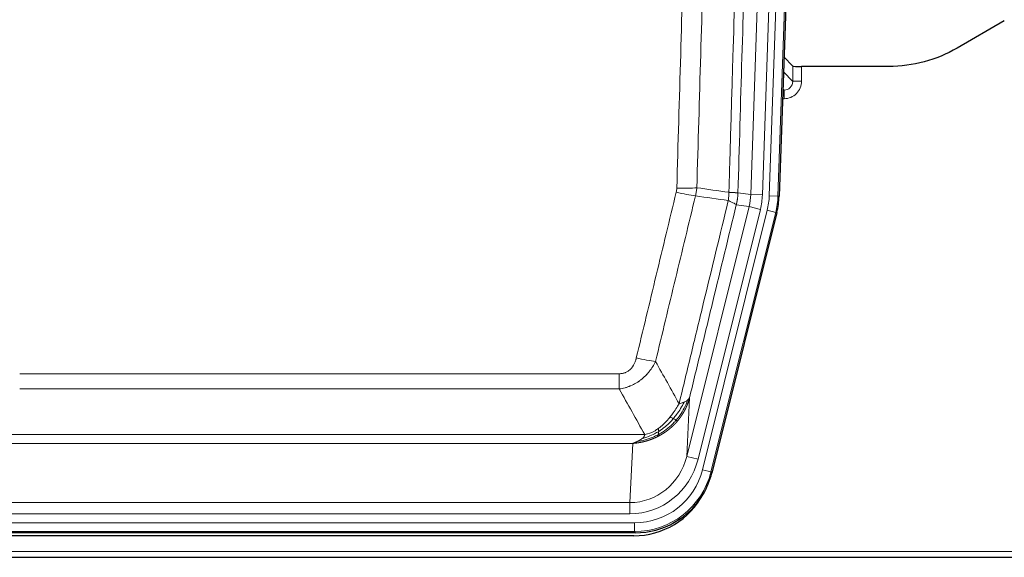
# Model space of a CAD drawing. Header units: inches. Extents: x 0 to 29700, y -16 to 21000.
# Tile 23 of 256: x 4970 to 5307, y 8985 to 9169. Entities that reach past the tile are written whole.
import ezdxf

# ---------------------------------------------------------------- set-up
doc = ezdxf.new("R2010")
doc.units = ezdxf.units.IN
doc.layers.add('1', color=7, linetype='Continuous', true_color=0xffffff)

msp = doc.modelspace()

# ---------------------------------------------------------------- linework, layer by layer
at = {"layer": '1', "color": 110, "linetype": 'Continuous', "lineweight": 13}
for p, q in [((5219.948, 9108.924), (5233.014, 9483.095)), ((5237.006, 9482.955), (5223.94, 9108.784)), ((5226.287, 9108.454), (5239.398, 9483.897)), ((5242.392, 9483.793), (5229.281, 9108.35)), ((5234.36, 9147.668), (5234.349, 9152.899)), ((5237.348, 9152.798), (5237.358, 9147.75)), ((5231.146, 9150.997), (5234.36, 9147.668)), ((5230.924, 9144.661), (5231.367, 9144.661)), ((5231.367, 9144.661), (5230.94, 9145.103)), ((5231.367, 9144.661), (5231.367, 9141.741)), ((5231.367, 9141.741), (5230.822, 9141.741)), ((5215.571, 9109.539), (5219.948, 9108.924)), ((5219.948, 9108.924), (5223.94, 9108.784)), ((5229.281, 9108.35), (5226.287, 9108.454)), ((5229.281, 9108.35), (5229.655, 9108.297)), ((5219.367, 9104.789), (5215.015, 9105.4)), ((5198.015, 9019.151), (5219.367, 9104.789)), ((5201.891, 9018.185), (5223.243, 9103.822)), ((5203.416, 9014.558), (5225.59, 9103.493)), ((5228.497, 9102.768), (5206.323, 9013.833)), ((5219.367, 9104.789), (5223.243, 9103.822)), ((5228.497, 9102.768), (5225.59, 9103.493)), ((5228.87, 9102.715), (5228.497, 9102.768)), ((4969.579, 9047.505), (5174.922, 9047.505)), ((5174.922, 9042.264), (5174.922, 9047.505)), ((5174.922, 9042.264), (4969.579, 9042.264)), ((5198.972, 9039.206), (5198.015, 9019.151)), ((4960.848, 9026.645), (5183.653, 9026.645)), ((5179.54, 9023.616), (4964.961, 9023.616)), ((5178.572, 9003.336), (5179.54, 9023.616)), ((5201.891, 9018.185), (5198.015, 9019.151)), ((5206.323, 9013.833), (5203.416, 9014.558)), ((5206.323, 9013.833), (5206.616, 9013.458)), ((4965.929, 9003.336), (5178.572, 9003.336)), ((5178.572, 8999.473), (5178.572, 9003.336)), ((5178.572, 8999.473), (4965.929, 8999.473)), ((4964.34, 8996.389), (5180.161, 8996.389)), ((5180.161, 8993.393), (5180.161, 8996.389)), ((5180.161, 8993.393), (4964.34, 8993.393)), ((5180.454, 8993.018), (5180.161, 8993.393)), ((4828.25, 8986.533), (5316.25, 8986.533))]:
    msp.add_line(p, q, dxfattribs=at)
at = {"layer": '1', "color": 2, "linetype": 'Continuous', "lineweight": 25}
for p, q in [((5242.772, 9483.943), (5229.655, 9108.297)), ((5306.794, 9168.411), (5290.63, 9159.068)), ((5234.349, 9152.899), (5231.322, 9156.034)), ((5267.25, 9152.798), (5237.348, 9152.798)), ((5228.87, 9102.715), (5206.616, 9013.458)), ((5180.454, 8993.018), (4964.047, 8993.018)), ((5179.862, 8991.975), (4964.639, 8991.975)), ((4828.25, 8984.585), (5316.25, 8984.585))]:
    msp.add_line(p, q, dxfattribs=at)
for centre, major_axis, ratio, start_param, end_param in [((5237.347, 9152.903), (3, 0), 0.0349646, 3.1753451, 4.712515), ((5202.634, 9109.249, 0), (-26.774, 3.763), 0.9986144, 3.0370169, 3.2461684), ((5180.396, 9020.055, 0), (-16.66, 21.323), 0.9977958, 3.5187977, 3.8037475), ((5179.836, 9018.992), (-16.639, 21.297), 0.9990195, 2.4788434, 3.5628372), ((5180.396, 9020.055, 0), (-16.66, 21.323), 0.9977958, 2.4794378, 3.5187977)]:
    msp.add_ellipse(centre, major_axis=major_axis, ratio=ratio, start_param=start_param, end_param=end_param, dxfattribs=at)
at = {"layer": '1', "color": 110, "linetype": 'Continuous', "lineweight": 13}
for centre, major_axis, ratio, start_param, end_param in [((5231.355, 9147.75), (3.237, -5.067), 0.9977321, 5.7157535, 7.2865499), ((5231.355, 9147.672), (1.726, -2.474), 0.9943829, 5.6754356, 7.2462319), ((5237.358, 9147.672), (-3, -0.006), 0.0261769, 4.7123351, 6.249505), ((5194.43, 9110.837), (-9.719, 2.353), 0.1107863, 1.5976112, 2.3432486), ((5194.617, 9112.243), (-9.996, 0.288), 0.1133347, 1.5740649, 2.3314742), ((5199.922, 9109.63), (19.844, -2.789), 0.9980617, 6.1786096, 6.387761), ((5199.922, 9109.63), (23.799, -3.345), 0.9986144, 6.1786096, 6.387761), ((5202.269, 9109.3, 0), (-23.799, 3.345), 0.9986144, 3.0370169, 3.2461684), ((5202.269, 9109.3), (26.766, -3.762), 0.9989218, 6.1786096, 6.387761), ((5180.769, 9054.263), (9.722, -2.342), 0.1329353, 4.744395, 5.4873531), ((5178.652, 9024.319), (-1.001, -20.961), 0.9530564, 0.0460885, 1.3674009), ((5178.652, 9024.319, 0), (-1.185, -24.82), 0.9658521, 0.0460885, 1.3674009), ((5180.109, 9020.422, 0), (-14.809, 18.954), 0.9977958, 2.4794378, 3.8037475), ((5180.109, 9020.422), (16.651, -21.313), 0.9982842, 5.6210305, 6.9453401)]:
    msp.add_ellipse(centre, major_axis=major_axis, ratio=ratio, start_param=start_param, end_param=end_param, dxfattribs=at)
for points, knots in [([(5212.482, 9109.669), (5212.538, 9111.602), (5212.593, 9113.536), (5212.706, 9117.403), (5212.874, 9123.205), (5213.27, 9136.746), (5213.613, 9148.358), (5214.306, 9171.592), (5215.247, 9202.591), (5216.705, 9249.155), (5217.709, 9280.241), (5218.283, 9297.74), (5218.347, 9299.684), (5218.475, 9303.573), (5218.668, 9309.406), (5219.119, 9323.02), (5219.511, 9334.69), (5219.839, 9344.417), (5219.905, 9346.362), (5220.037, 9350.253), (5220.235, 9356.089), (5220.7, 9369.706), (5221.103, 9381.377), (5221.915, 9404.718), (5223.012, 9435.836), (5224.14, 9466.948), (5224.711, 9482.503)], [0, 0, 0, 0, 0.015625, 0.015625, 0.03125, 0.0625, 0.125, 0.125, 0.25, 0.375, 0.5, 0.5, 0.515625, 0.515625, 0.53125, 0.5625, 0.625, 0.625, 0.640625, 0.640625, 0.65625, 0.6875, 0.75, 0.75, 0.875, 1, 1, 1, 1]), ([(5227.766, 9481.027), (5227.197, 9465.528), (5226.072, 9434.527), (5224.978, 9403.52), (5224.169, 9380.263), (5223.767, 9368.634), (5223.303, 9355.066), (5223.105, 9349.25), (5222.974, 9345.374), (5222.908, 9343.435), (5222.58, 9333.743), (5222.19, 9322.115), (5221.74, 9308.551), (5221.548, 9302.738), (5221.42, 9298.863), (5221.357, 9296.926), (5220.784, 9279.491), (5219.783, 9248.517), (5218.328, 9202.122), (5216.922, 9155.792), (5216.016, 9124.949), (5215.571, 9109.539)], [0, 0, 0, 0, 0.125, 0.25, 0.25, 0.3125, 0.34375, 0.359375, 0.359375, 0.375, 0.375, 0.4375, 0.46875, 0.484375, 0.484375, 0.5, 0.5, 0.625, 0.75, 0.875, 1, 1, 1, 1]), ([(5194.617, 9111.109), (5195.055, 9126.347), (5195.945, 9156.848), (5196.866, 9187.395), (5197.568, 9210.324), (5197.804, 9217.97), (5198.28, 9233.267), (5198.52, 9240.919), (5199.245, 9263.883), (5199.736, 9279.2), (5200.36, 9298.353), (5200.485, 9302.184), (5200.736, 9309.846), (5201.115, 9321.338), (5201.497, 9332.83), (5202.268, 9355.815), (5203.31, 9386.462), (5204.918, 9432.434), (5206.018, 9463.083), (5206.576, 9478.407)], [0, 0, 0, 0, 0.125, 0.25, 0.25, 0.3125, 0.3125, 0.375, 0.375, 0.5, 0.5, 0.53125, 0.53125, 0.5625, 0.625, 0.625, 0.75, 0.875, 1, 1, 1, 1]), ([(5213.459, 9478.064), (5212.901, 9462.759), (5211.799, 9432.148), (5210.189, 9386.234), (5209.146, 9355.625), (5208.374, 9332.668), (5207.991, 9321.19), (5207.612, 9309.712), (5207.36, 9302.06), (5207.235, 9298.234), (5206.611, 9279.104), (5206.119, 9263.807), (5205.392, 9240.872), (5205.152, 9233.229), (5204.676, 9217.951), (5204.44, 9210.315), (5203.737, 9187.415), (5202.815, 9156.905), (5201.923, 9126.443), (5201.485, 9111.224)], [0, 0, 0, 0, 0.125, 0.25, 0.375, 0.375, 0.4375, 0.46875, 0.46875, 0.5, 0.5, 0.625, 0.625, 0.6875, 0.6875, 0.75, 0.75, 0.875, 1, 1, 1, 1]), ([(5180.769, 9052.896), (5181.903, 9057.624), (5183.038, 9062.353), (5185.31, 9071.814), (5186.448, 9076.546), (5189.863, 9090.747), (5192.145, 9100.22), (5194.43, 9109.698)], [0, 0, 0, 0, 0.25, 0.25, 0.5, 0.5, 1, 1, 1, 1]), ([(5201.026, 9108.424), (5198.738, 9098.959), (5196.454, 9089.499), (5193.035, 9075.318), (5191.896, 9070.593), (5189.621, 9061.145), (5188.484, 9056.422), (5187.349, 9051.701)], [0, 0, 0, 0, 0.5, 0.5, 0.75, 0.75, 1, 1, 1, 1]), ([(5194.617, 9111.109), (5194.611, 9110.871), (5194.592, 9110.634), (5194.529, 9110.164), (5194.486, 9109.93), (5194.43, 9109.698)], [0, 0, 0, 0, 0.5, 0.5, 1, 1, 1, 1]), ([(5212.482, 9109.669), (5212.461, 9109.191), (5212.445, 9108.716), (5212.387, 9107.771), (5212.345, 9107.301), (5212.27, 9106.835)], [0, 0, 0, 0, 0.5, 0.5, 1, 1, 1, 1]), ([(5212.482, 9109.669), (5212.494, 9109.668), (5212.52, 9109.666), (5212.558, 9109.663), (5212.596, 9109.66), (5212.634, 9109.657), (5212.672, 9109.653), (5212.711, 9109.65), (5212.749, 9109.647), (5212.788, 9109.644), (5212.827, 9109.641), (5212.866, 9109.638), (5212.904, 9109.635), (5212.943, 9109.632), (5212.982, 9109.63), (5213.021, 9109.627), (5213.061, 9109.624), (5213.1, 9109.621), (5213.139, 9109.618), (5213.178, 9109.616), (5213.217, 9109.613), (5213.256, 9109.61), (5213.296, 9109.608), (5213.335, 9109.605), (5213.374, 9109.602), (5213.413, 9109.6), (5213.452, 9109.597), (5213.492, 9109.595), (5213.531, 9109.593), (5213.57, 9109.59), (5213.609, 9109.588), (5213.647, 9109.586), (5213.686, 9109.583), (5213.725, 9109.581), (5213.764, 9109.579), (5213.802, 9109.577), (5213.84, 9109.575), (5213.879, 9109.573), (5213.917, 9109.571), (5213.955, 9109.569), (5213.993, 9109.567), (5214.03, 9109.565), (5214.068, 9109.563), (5214.105, 9109.561), (5214.142, 9109.559), (5214.179, 9109.558), (5214.216, 9109.556), (5214.252, 9109.555), (5214.288, 9109.553), (5214.324, 9109.552), (5214.36, 9109.55), (5214.395, 9109.549), (5214.431, 9109.547), (5214.466, 9109.546), (5214.5, 9109.545), (5214.534, 9109.544), (5214.568, 9109.543), (5214.602, 9109.541), (5214.635, 9109.54), (5214.67, 9109.539), (5214.707, 9109.538), (5214.746, 9109.537), (5214.783, 9109.536), (5214.82, 9109.535), (5214.856, 9109.535), (5214.891, 9109.534), (5214.925, 9109.533), (5214.959, 9109.532), (5214.991, 9109.532), (5215.023, 9109.531), (5215.054, 9109.531), (5215.084, 9109.53), (5215.113, 9109.53), (5215.141, 9109.53), (5215.169, 9109.529), (5215.195, 9109.529), (5215.221, 9109.529), (5215.246, 9109.529), (5215.27, 9109.529), (5215.293, 9109.529), (5215.315, 9109.529), (5215.337, 9109.529), (5215.357, 9109.529), (5215.377, 9109.529), (5215.396, 9109.53), (5215.414, 9109.53), (5215.431, 9109.53), (5215.447, 9109.531), (5215.462, 9109.531), (5215.477, 9109.532), (5215.49, 9109.532), (5215.503, 9109.533), (5215.514, 9109.533), (5215.525, 9109.534), (5215.535, 9109.535), (5215.544, 9109.535), (5215.552, 9109.536), (5215.56, 9109.537), (5215.566, 9109.538), (5215.569, 9109.538), (5215.571, 9109.539)], [0, 0, 0, 0, 0.0069372, 0.0139334, 0.0209887, 0.028103, 0.0352764, 0.0425088, 0.0498003, 0.0571509, 0.0645605, 0.0720292, 0.0795569, 0.0871437, 0.0947896, 0.1024945, 0.1102584, 0.1180815, 0.1259636, 0.1339048, 0.141905, 0.1499643, 0.1580827, 0.1662601, 0.1744966, 0.1827922, 0.1911468, 0.1995605, 0.2080333, 0.2165651, 0.225156, 0.233806, 0.2425151, 0.2512832, 0.2601104, 0.2689967, 0.277942, 0.2869465, 0.29601, 0.3051325, 0.3143142, 0.3235549, 0.3328547, 0.3422136, 0.3516315, 0.3611085, 0.3706446, 0.3802398, 0.3898941, 0.3996074, 0.4093798, 0.4192113, 0.4291019, 0.4390515, 0.4490602, 0.459128, 0.4692549, 0.4794409, 0.4896859, 0.4999901, 0.5124905, 0.524991, 0.5374914, 0.5499918, 0.5624922, 0.5749926, 0.587493, 0.5999934, 0.6124937, 0.6249941, 0.6374944, 0.6499948, 0.6624951, 0.6749954, 0.6874957, 0.699996, 0.7124963, 0.7249966, 0.7374968, 0.7499971, 0.7624973, 0.7749976, 0.7874978, 0.799998, 0.8124982, 0.8249984, 0.8374986, 0.8499988, 0.8624989, 0.8749991, 0.8874992, 0.8999993, 0.9124995, 0.9249996, 0.9374997, 0.9499998, 0.9624998, 0.9749999, 0.9875, 1, 1, 1, 1]), ([(5215.571, 9109.539), (5215.571, 9109.526), (5215.569, 9109.479), (5215.566, 9109.376), (5215.559, 9109.21), (5215.547, 9108.98), (5215.529, 9108.687), (5215.5, 9108.331), (5215.458, 9107.912), (5215.414, 9107.554), (5215.376, 9107.278), (5215.351, 9107.107), (5215.324, 9106.94), (5215.298, 9106.778), (5215.27, 9106.62), (5215.242, 9106.467), (5215.214, 9106.318), (5215.186, 9106.174), (5215.157, 9106.034), (5215.129, 9105.899), (5215.1, 9105.768), (5215.072, 9105.641), (5215.043, 9105.519), (5215.024, 9105.44), (5215.015, 9105.4)], [0, 0, 0, 0, 0.0092499, 0.0337179, 0.073404, 0.128308, 0.1984299, 0.2837694, 0.3843264, 0.5001005, 0.5424888, 0.5838484, 0.6241794, 0.6634821, 0.7017567, 0.7390032, 0.7752221, 0.8104134, 0.8445775, 0.8777146, 0.909825, 0.9409091, 0.9709673, 1, 1, 1, 1]), ([(5195.416, 9037.192), (5196.814, 9042.986), (5198.213, 9048.783), (5201.016, 9060.381), (5202.418, 9066.183), (5206.632, 9083.594), (5209.448, 9095.21), (5212.27, 9106.835)], [0, 0, 0, 0, 0.25, 0.25, 0.5, 0.5, 1, 1, 1, 1]), ([(5215.015, 9105.4), (5212.329, 9094.352), (5209.649, 9083.312), (5205.639, 9066.763), (5204.303, 9061.248), (5201.636, 9050.224), (5200.303, 9044.714), (5198.972, 9039.206)], [0, 0, 0, 0, 0.5, 0.5, 0.75, 0.75, 1, 1, 1, 1]), ([(5212.27, 9106.835), (5212.678, 9106.642), (5213.051, 9106.469), (5213.71, 9106.158), (5213.995, 9106.022), (5214.467, 9105.785), (5214.652, 9105.684), (5214.916, 9105.518), (5214.994, 9105.451), (5215.015, 9105.4)], [0, 0, 0, 0, 0.25, 0.25, 0.5, 0.5, 0.75, 0.75, 1, 1, 1, 1]), ([(5180.769, 9052.896), (5180.748, 9052.808), (5180.726, 9052.721), (5180.68, 9052.547), (5180.655, 9052.46), (5180.58, 9052.201), (5180.526, 9052.03), (5180.408, 9051.692), (5180.344, 9051.525), (5180.208, 9051.195), (5180.134, 9051.032), (5179.977, 9050.711), (5179.893, 9050.553), (5179.758, 9050.319), (5179.711, 9050.242), (5179.615, 9050.089), (5179.565, 9050.013), (5179.411, 9049.789), (5179.303, 9049.645), (5179.075, 9049.366), (5178.955, 9049.232), (5178.766, 9049.039), (5178.669, 9048.945), (5178.568, 9048.853), (5178.5, 9048.793), (5178.465, 9048.764), (5178.29, 9048.618), (5178.146, 9048.509), (5177.699, 9048.207), (5177.382, 9048.037), (5176.962, 9047.868), (5176.877, 9047.836), (5176.704, 9047.776), (5176.617, 9047.749), (5176.356, 9047.674), (5176.18, 9047.633), (5175.825, 9047.568), (5175.646, 9047.544), (5175.286, 9047.513), (5175.104, 9047.505), (5174.922, 9047.505)], [0, 0, 0, 0, 0.03125, 0.03125, 0.0625, 0.0625, 0.125, 0.125, 0.1875, 0.1875, 0.25, 0.25, 0.3125, 0.3125, 0.34375, 0.34375, 0.375, 0.375, 0.4375, 0.4375, 0.5, 0.5, 0.53125, 0.546875, 0.546875, 0.5625, 0.5625, 0.625, 0.625, 0.75, 0.75, 0.78125, 0.78125, 0.8125, 0.8125, 0.875, 0.875, 0.9375, 0.9375, 1, 1, 1, 1]), ([(5187.349, 9051.701), (5187.051, 9051.09), (5186.725, 9050.498), (5186.012, 9049.354), (5185.625, 9048.802), (5184.997, 9048.006), (5184.725, 9047.681), (5184.44, 9047.365), (5184.325, 9047.239), (5184.267, 9047.177), (5184.091, 9046.991), (5183.972, 9046.869), (5183.37, 9046.268), (5182.861, 9045.819), (5182.189, 9045.298), (5182.052, 9045.195), (5181.845, 9045.045), (5181.776, 9044.996), (5181.636, 9044.898), (5181.566, 9044.85), (5181.214, 9044.611), (5180.927, 9044.43), (5180.051, 9043.916), (5179.446, 9043.612), (5178.743, 9043.314), (5178.664, 9043.282), (5178.506, 9043.218), (5178.427, 9043.187), (5178.189, 9043.096), (5178.03, 9043.037), (5177.55, 9042.87), (5177.228, 9042.77), (5176.252, 9042.5), (5175.592, 9042.361), (5174.922, 9042.264)], [0, 0, 0, 0, 0.125, 0.125, 0.25, 0.25, 0.3125, 0.328125, 0.328125, 0.34375, 0.34375, 0.375, 0.375, 0.5, 0.5, 0.53125, 0.53125, 0.546875, 0.546875, 0.5625, 0.5625, 0.625, 0.625, 0.75, 0.75, 0.765625, 0.765625, 0.78125, 0.78125, 0.8125, 0.8125, 0.875, 0.875, 1, 1, 1, 1]), ([(5197.123, 9037.751), (5196.424, 9036.286), (5195.554, 9034.831), (5194.193, 9033.013), (5193.836, 9032.568), (5193.465, 9032.137)], [0, 0, 0, 0, 0.75, 0.75, 1, 1, 1, 1]), ([(5198.333, 9038.423), (5197.721, 9036.61), (5196.825, 9034.832), (5195.295, 9032.649), (5194.885, 9032.12), (5194.451, 9031.609)], [0, 0, 0, 0, 0.75, 0.75, 1, 1, 1, 1]), ([(5198.972, 9039.206), (5198.966, 9039.183), (5198.955, 9039.137), (5198.937, 9039.069), (5198.918, 9039.001), (5198.9, 9038.933), (5198.881, 9038.866), (5198.863, 9038.799), (5198.844, 9038.732), (5198.824, 9038.665), (5198.805, 9038.599), (5198.786, 9038.533), (5198.766, 9038.467), (5198.746, 9038.402), (5198.726, 9038.336), (5198.706, 9038.272), (5198.686, 9038.207), (5198.666, 9038.143), (5198.645, 9038.079), (5198.625, 9038.015), (5198.604, 9037.952), (5198.583, 9037.889), (5198.562, 9037.826), (5198.54, 9037.763), (5198.519, 9037.701), (5198.498, 9037.639), (5198.476, 9037.578), (5198.454, 9037.516), (5198.432, 9037.455), (5198.41, 9037.395), (5198.388, 9037.334), (5198.366, 9037.274), (5198.344, 9037.214), (5198.321, 9037.155), (5198.299, 9037.095), (5198.276, 9037.036), (5198.254, 9036.978), (5198.231, 9036.919), (5198.208, 9036.861), (5198.185, 9036.803), (5198.162, 9036.746), (5198.138, 9036.689), (5198.115, 9036.632), (5198.092, 9036.575), (5198.068, 9036.519), (5198.045, 9036.463), (5198.021, 9036.407), (5197.997, 9036.351), (5197.974, 9036.296), (5197.95, 9036.241), (5197.926, 9036.187), (5197.902, 9036.132), (5197.878, 9036.078), (5197.854, 9036.024), (5197.829, 9035.971), (5197.805, 9035.918), (5197.781, 9035.865), (5197.756, 9035.812), (5197.732, 9035.76), (5197.708, 9035.708), (5197.683, 9035.656), (5197.659, 9035.605), (5197.634, 9035.553), (5197.609, 9035.503), (5197.585, 9035.452), (5197.56, 9035.402), (5197.535, 9035.352), (5197.51, 9035.302), (5197.486, 9035.252), (5197.461, 9035.203), (5197.436, 9035.154), (5197.411, 9035.105), (5197.386, 9035.057), (5197.361, 9035.009), (5197.336, 9034.961), (5197.311, 9034.913), (5197.286, 9034.866), (5197.261, 9034.819), (5197.236, 9034.772), (5197.211, 9034.726), (5197.186, 9034.68), (5197.161, 9034.634), (5197.136, 9034.588), (5197.111, 9034.543), (5197.086, 9034.498), (5197.06, 9034.453), (5197.035, 9034.408), (5197.01, 9034.364), (5196.985, 9034.32), (5196.96, 9034.276), (5196.935, 9034.233), (5196.91, 9034.19), (5196.885, 9034.147), (5196.86, 9034.104), (5196.835, 9034.062), (5196.81, 9034.019), (5196.785, 9033.978), (5196.76, 9033.936), (5196.735, 9033.895), (5196.71, 9033.854), (5196.685, 9033.813), (5196.661, 9033.772), (5196.636, 9033.732), (5196.611, 9033.692), (5196.586, 9033.652), (5196.562, 9033.612), (5196.537, 9033.573), (5196.512, 9033.534), (5196.488, 9033.495), (5196.463, 9033.457), (5196.438, 9033.419), (5196.414, 9033.381), (5196.39, 9033.343), (5196.365, 9033.305), (5196.341, 9033.268), (5196.317, 9033.231), (5196.292, 9033.194), (5196.268, 9033.158), (5196.244, 9033.122), (5196.22, 9033.086), (5196.196, 9033.05), (5196.172, 9033.015), (5196.148, 9032.979), (5196.124, 9032.944), (5196.1, 9032.91), (5196.077, 9032.875), (5196.053, 9032.841), (5196.029, 9032.807), (5196.006, 9032.773), (5195.982, 9032.74), (5195.959, 9032.706), (5195.936, 9032.673), (5195.912, 9032.64), (5195.889, 9032.608), (5195.866, 9032.576), (5195.843, 9032.543), (5195.82, 9032.512), (5195.797, 9032.48), (5195.774, 9032.449), (5195.752, 9032.417), (5195.729, 9032.387), (5195.706, 9032.356), (5195.684, 9032.325), (5195.662, 9032.295), (5195.639, 9032.265), (5195.617, 9032.236), (5195.595, 9032.206), (5195.573, 9032.177), (5195.551, 9032.148), (5195.529, 9032.119), (5195.507, 9032.09), (5195.486, 9032.062), (5195.464, 9032.034), (5195.443, 9032.006), (5195.421, 9031.978), (5195.4, 9031.951), (5195.379, 9031.923), (5195.358, 9031.896), (5195.337, 9031.87), (5195.316, 9031.843), (5195.295, 9031.817), (5195.275, 9031.791), (5195.254, 9031.765), (5195.234, 9031.739), (5195.213, 9031.714), (5195.193, 9031.688), (5195.173, 9031.663), (5195.153, 9031.638), (5195.133, 9031.614), (5195.113, 9031.589), (5195.094, 9031.565), (5195.074, 9031.541), (5195.055, 9031.518), (5195.036, 9031.494), (5195.016, 9031.471), (5194.997, 9031.448), (5194.978, 9031.425), (5194.96, 9031.402), (5194.947, 9031.387), (5194.941, 9031.38)], [0, 0, 0, 0, 0.0080212, 0.0160154, 0.0239827, 0.0319231, 0.0398365, 0.0477229, 0.0555824, 0.0634149, 0.0712205, 0.0789992, 0.0867509, 0.0944756, 0.1021734, 0.1098443, 0.1174881, 0.1251051, 0.1326951, 0.1402581, 0.1477942, 0.1553034, 0.1627856, 0.1702408, 0.1776691, 0.1850704, 0.1924448, 0.1997923, 0.2071128, 0.2144063, 0.2216729, 0.2289126, 0.2361253, 0.243311, 0.2504698, 0.2576016, 0.2647065, 0.2717845, 0.2788355, 0.2858595, 0.2928566, 0.2998268, 0.30677, 0.3136862, 0.3205755, 0.3274379, 0.3342733, 0.3410817, 0.3478632, 0.3546178, 0.3613454, 0.3680461, 0.3747198, 0.3813665, 0.3879863, 0.3945792, 0.4011451, 0.4076841, 0.4141961, 0.4206811, 0.4271393, 0.4335704, 0.4399746, 0.4463519, 0.4527022, 0.4590256, 0.465322, 0.4715915, 0.477834, 0.4840496, 0.4902382, 0.4963999, 0.5025346, 0.5086424, 0.5147232, 0.5207771, 0.526804, 0.532804, 0.5387771, 0.5447232, 0.5506423, 0.5565345, 0.5623997, 0.568238, 0.5740494, 0.5798338, 0.5855912, 0.5913217, 0.5970253, 0.6027019, 0.6083515, 0.6139742, 0.61957, 0.6251388, 0.6306807, 0.6361956, 0.6416836, 0.6471446, 0.6525787, 0.6579858, 0.663366, 0.6687192, 0.6740455, 0.6793448, 0.6846172, 0.6898627, 0.6950812, 0.7002727, 0.7054373, 0.710575, 0.7156857, 0.7207694, 0.7258262, 0.7308561, 0.735859, 0.740835, 0.745784, 0.7507061, 0.7556012, 0.7604694, 0.7653107, 0.7701249, 0.7749123, 0.7796727, 0.7844061, 0.7891127, 0.7937922, 0.7984448, 0.8030705, 0.8076692, 0.812241, 0.8167858, 0.8213037, 0.8257947, 0.8302587, 0.8346957, 0.8391058, 0.843489, 0.8478452, 0.8521745, 0.8564768, 0.8607522, 0.8650006, 0.8692221, 0.8734166, 0.8775842, 0.8817249, 0.8858386, 0.8899254, 0.8939852, 0.8980181, 0.902024, 0.906003, 0.909955, 0.9138802, 0.9177783, 0.9216495, 0.9254938, 0.9293111, 0.9331015, 0.936865, 0.9406015, 0.944311, 0.9479937, 0.9516493, 0.9552781, 0.9588799, 0.9624547, 0.9660026, 0.9695236, 0.9730176, 0.9764847, 0.9799249, 0.9833381, 0.9867243, 0.9900837, 0.993416, 0.9967215, 1, 1, 1, 1]), ([(5197.123, 9037.751), (5197, 9037.7), (5196.872, 9037.65), (5196.54, 9037.528), (5196.329, 9037.457), (5195.887, 9037.321), (5195.656, 9037.255), (5195.416, 9037.192)], [0, 0, 0, 0, 0.25, 0.25, 0.625, 0.625, 1, 1, 1, 1]), ([(5198.333, 9038.423), (5198.294, 9038.393), (5198.254, 9038.363), (5198.086, 9038.244), (5197.947, 9038.157), (5197.644, 9037.989), (5197.48, 9037.908), (5197.244, 9037.803), (5197.184, 9037.777), (5197.123, 9037.751)], [0, 0, 0, 0, 0.125, 0.125, 0.5, 0.5, 0.875, 0.875, 1, 1, 1, 1]), ([(5198.972, 9039.206), (5198.888, 9038.997), (5198.746, 9038.798), (5198.483, 9038.546), (5198.411, 9038.484), (5198.333, 9038.423)], [0, 0, 0, 0, 0.75, 0.75, 1, 1, 1, 1]), ([(5195.416, 9037.192), (5194.723, 9036.052), (5193.957, 9034.863), (5192.83, 9033.333), (5192.539, 9032.955), (5192.24, 9032.585)], [0, 0, 0, 0, 0.75, 0.75, 1, 1, 1, 1]), ([(5194.941, 9031.38), (5194.926, 9031.362), (5194.897, 9031.327), (5194.852, 9031.274), (5194.808, 9031.222), (5194.764, 9031.17), (5194.719, 9031.118), (5194.675, 9031.067), (5194.63, 9031.015), (5194.585, 9030.964), (5194.54, 9030.913), (5194.495, 9030.862), (5194.45, 9030.812), (5194.405, 9030.762), (5194.359, 9030.712), (5194.314, 9030.662), (5194.268, 9030.612), (5194.223, 9030.563), (5194.177, 9030.514), (5194.131, 9030.465), (5194.085, 9030.416), (5194.039, 9030.368), (5193.993, 9030.319), (5193.947, 9030.271), (5193.901, 9030.223), (5193.855, 9030.176), (5193.808, 9030.128), (5193.762, 9030.081), (5193.715, 9030.034), (5193.669, 9029.987), (5193.622, 9029.941), (5193.575, 9029.895), (5193.528, 9029.848), (5193.481, 9029.803), (5193.434, 9029.757), (5193.387, 9029.711), (5193.34, 9029.666), (5193.293, 9029.621), (5193.246, 9029.576), (5193.198, 9029.532), (5193.151, 9029.487), (5193.104, 9029.443), (5193.056, 9029.399), (5193.009, 9029.356), (5192.961, 9029.312), (5192.913, 9029.269), (5192.865, 9029.226), (5192.818, 9029.183), (5192.77, 9029.14), (5192.722, 9029.098), (5192.674, 9029.055), (5192.626, 9029.013), (5192.578, 9028.972), (5192.53, 9028.93), (5192.482, 9028.889), (5192.433, 9028.847), (5192.385, 9028.806), (5192.337, 9028.766), (5192.289, 9028.725), (5192.24, 9028.685), (5192.192, 9028.645), (5192.143, 9028.605), (5192.095, 9028.565), (5192.046, 9028.525), (5191.998, 9028.486), (5191.949, 9028.447), (5191.9, 9028.408), (5191.852, 9028.369), (5191.803, 9028.331), (5191.754, 9028.293), (5191.706, 9028.254), (5191.657, 9028.217), (5191.608, 9028.179), (5191.559, 9028.141), (5191.51, 9028.104), (5191.461, 9028.067), (5191.412, 9028.03), (5191.364, 9027.994), (5191.315, 9027.957), (5191.266, 9027.921), (5191.217, 9027.885), (5191.168, 9027.849), (5191.119, 9027.813), (5191.069, 9027.778), (5191.02, 9027.742), (5190.971, 9027.707), (5190.922, 9027.672), (5190.873, 9027.638), (5190.824, 9027.603), (5190.775, 9027.569), (5190.726, 9027.535), (5190.677, 9027.501), (5190.627, 9027.467), (5190.578, 9027.434), (5190.529, 9027.4), (5190.48, 9027.367), (5190.431, 9027.334), (5190.382, 9027.302), (5190.332, 9027.269), (5190.283, 9027.237), (5190.234, 9027.205), (5190.185, 9027.173), (5190.136, 9027.141), (5190.086, 9027.109), (5190.037, 9027.078), (5189.988, 9027.046), (5189.939, 9027.015), (5189.89, 9026.985), (5189.841, 9026.954), (5189.792, 9026.923), (5189.742, 9026.893), (5189.693, 9026.863), (5189.644, 9026.833), (5189.595, 9026.803), (5189.546, 9026.774), (5189.497, 9026.744), (5189.448, 9026.715), (5189.399, 9026.686), (5189.35, 9026.657), (5189.301, 9026.629), (5189.252, 9026.6), (5189.203, 9026.572), (5189.154, 9026.544), (5189.105, 9026.516), (5189.056, 9026.488), (5189.007, 9026.46), (5188.958, 9026.433), (5188.909, 9026.406), (5188.86, 9026.379), (5188.812, 9026.352), (5188.763, 9026.325), (5188.714, 9026.299), (5188.665, 9026.272), (5188.617, 9026.246), (5188.568, 9026.22), (5188.519, 9026.194), (5188.471, 9026.168), (5188.422, 9026.143), (5188.374, 9026.117), (5188.325, 9026.092), (5188.276, 9026.067), (5188.228, 9026.042), (5188.18, 9026.018), (5188.131, 9025.993), (5188.083, 9025.969), (5188.035, 9025.945), (5187.986, 9025.921), (5187.954, 9025.905), (5187.938, 9025.897)], [0, 0, 0, 0, 0.0076941, 0.0153765, 0.0230472, 0.0307061, 0.0383534, 0.045989, 0.0536129, 0.061225, 0.0688255, 0.0764143, 0.0839914, 0.0915567, 0.0991104, 0.1066524, 0.1141827, 0.1217013, 0.1292082, 0.1367034, 0.1441869, 0.1516588, 0.1591189, 0.1665674, 0.1740041, 0.1814292, 0.1888426, 0.1962444, 0.2036344, 0.2110128, 0.2183794, 0.2257344, 0.2330778, 0.2404094, 0.2477294, 0.2550377, 0.2623343, 0.2696193, 0.2768926, 0.2841542, 0.2914041, 0.2986424, 0.305869, 0.313084, 0.3202872, 0.3274789, 0.3346588, 0.3418271, 0.3489838, 0.3561287, 0.3632621, 0.3703837, 0.3774937, 0.3845921, 0.3916788, 0.3987539, 0.4058173, 0.412869, 0.4199092, 0.4269376, 0.4339544, 0.4409596, 0.4479532, 0.454935, 0.4619053, 0.4688639, 0.4758109, 0.4827462, 0.4896699, 0.496582, 0.5034825, 0.5103713, 0.5172485, 0.524114, 0.5309679, 0.5378102, 0.5446409, 0.55146, 0.5582674, 0.5650632, 0.5718474, 0.57862, 0.5853809, 0.5921303, 0.598868, 0.6055941, 0.6123087, 0.6190116, 0.6257029, 0.6323825, 0.6390506, 0.6457071, 0.652352, 0.6589853, 0.665607, 0.672217, 0.6788155, 0.6854024, 0.6919777, 0.6985414, 0.7050935, 0.7116341, 0.718163, 0.7246804, 0.7311862, 0.7376804, 0.744163, 0.750634, 0.7570935, 0.7635413, 0.7699776, 0.7764024, 0.7828155, 0.7892171, 0.7956072, 0.8019856, 0.8083525, 0.8147079, 0.8210516, 0.8273839, 0.8337045, 0.8400136, 0.8463112, 0.8525972, 0.8588716, 0.8651345, 0.8713859, 0.8776257, 0.8838539, 0.8900706, 0.8962758, 0.9024695, 0.9086516, 0.9148221, 0.9209812, 0.9271287, 0.9332646, 0.9393891, 0.945502, 0.9516034, 0.9576933, 0.9637717, 0.9698385, 0.9758938, 0.9819376, 0.9879699, 0.9939907, 1, 1, 1, 1]), ([(5194.451, 9031.609), (5194.233, 9031.354), (5194.009, 9031.104), (5193.091, 9030.124), (5192.35, 9029.437), (5190.785, 9028.177), (5189.962, 9027.605), (5188.828, 9026.927), (5188.542, 9026.764), (5188.253, 9026.609)], [0, 0, 0, 0, 0.125, 0.125, 0.5, 0.5, 0.875, 0.875, 1, 1, 1, 1]), ([(5192.24, 9032.585), (5192.091, 9032.4), (5191.94, 9032.217), (5191.325, 9031.494), (5190.846, 9030.972), (5189.852, 9029.991), (5189.337, 9029.532), (5188.63, 9028.973), (5188.451, 9028.837), (5188.271, 9028.707)], [0, 0, 0, 0, 0.125, 0.125, 0.5, 0.5, 0.875, 0.875, 1, 1, 1, 1]), ([(5193.465, 9032.137), (5193.279, 9031.921), (5193.09, 9031.708), (5192.318, 9030.871), (5191.708, 9030.276), (5190.438, 9029.164), (5189.779, 9028.649), (5188.877, 9028.023), (5188.65, 9027.871), (5188.421, 9027.725)], [0, 0, 0, 0, 0.125, 0.125, 0.5, 0.5, 0.875, 0.875, 1, 1, 1, 1]), ([(5193.465, 9032.137), (5193.366, 9032.185), (5193.265, 9032.232), (5193.008, 9032.347), (5192.85, 9032.411), (5192.54, 9032.517), (5192.387, 9032.56), (5192.24, 9032.585)], [0, 0, 0, 0, 0.25, 0.25, 0.625, 0.625, 1, 1, 1, 1]), ([(5194.451, 9031.609), (5194.42, 9031.627), (5194.387, 9031.644), (5194.253, 9031.719), (5194.14, 9031.782), (5193.891, 9031.918), (5193.754, 9031.991), (5193.563, 9032.088), (5193.514, 9032.112), (5193.465, 9032.137)], [0, 0, 0, 0, 0.125, 0.125, 0.5, 0.5, 0.875, 0.875, 1, 1, 1, 1]), ([(5194.941, 9031.38), (5194.869, 9031.392), (5194.77, 9031.437), (5194.568, 9031.544), (5194.512, 9031.575), (5194.451, 9031.609)], [0, 0, 0, 0, 0.75, 0.75, 1, 1, 1, 1]), ([(5188.421, 9027.725), (5187.964, 9027.433), (5187.5, 9027.162), (5185.629, 9026.168), (5184.193, 9025.627), (5182.783, 9025.307)], [0, 0, 0, 0, 0.25, 0.25, 1, 1, 1, 1]), ([(5188.271, 9028.707), (5187.911, 9028.446), (5187.543, 9028.204), (5186.05, 9027.323), (5184.874, 9026.859), (5183.653, 9026.645)], [0, 0, 0, 0, 0.25, 0.25, 1, 1, 1, 1]), ([(5188.253, 9026.609), (5188.265, 9026.649), (5188.276, 9026.691), (5188.321, 9026.86), (5188.35, 9026.996), (5188.394, 9027.281), (5188.409, 9027.429), (5188.419, 9027.627), (5188.421, 9027.676), (5188.421, 9027.725)], [0, 0, 0, 0, 0.125, 0.125, 0.5, 0.5, 0.875, 0.875, 1, 1, 1, 1]), ([(5188.421, 9027.725), (5188.423, 9027.823), (5188.421, 9027.92), (5188.408, 9028.155), (5188.392, 9028.288), (5188.344, 9028.525), (5188.312, 9028.628), (5188.271, 9028.707)], [0, 0, 0, 0, 0.25, 0.25, 0.625, 0.625, 1, 1, 1, 1]), ([(5187.938, 9025.897), (5187.916, 9025.886), (5187.873, 9025.865), (5187.808, 9025.833), (5187.743, 9025.802), (5187.678, 9025.771), (5187.613, 9025.74), (5187.548, 9025.709), (5187.483, 9025.679), (5187.418, 9025.649), (5187.352, 9025.619), (5187.287, 9025.589), (5187.222, 9025.559), (5187.157, 9025.53), (5187.092, 9025.501), (5187.027, 9025.473), (5186.961, 9025.444), (5186.896, 9025.416), (5186.831, 9025.388), (5186.766, 9025.36), (5186.7, 9025.333), (5186.635, 9025.305), (5186.57, 9025.278), (5186.505, 9025.252), (5186.439, 9025.225), (5186.374, 9025.199), (5186.309, 9025.173), (5186.244, 9025.147), (5186.179, 9025.121), (5186.113, 9025.096), (5186.048, 9025.071), (5185.983, 9025.046), (5185.918, 9025.021), (5185.852, 9024.997), (5185.787, 9024.973), (5185.722, 9024.949), (5185.657, 9024.925), (5185.592, 9024.902), (5185.527, 9024.878), (5185.462, 9024.855), (5185.396, 9024.832), (5185.331, 9024.81), (5185.266, 9024.787), (5185.201, 9024.765), (5185.136, 9024.743), (5185.071, 9024.722), (5185.006, 9024.7), (5184.941, 9024.679), (5184.876, 9024.658), (5184.812, 9024.637), (5184.747, 9024.617), (5184.682, 9024.596), (5184.617, 9024.576), (5184.552, 9024.556), (5184.487, 9024.537), (5184.423, 9024.517), (5184.358, 9024.498), (5184.293, 9024.479), (5184.229, 9024.46), (5184.164, 9024.442), (5184.1, 9024.423), (5184.035, 9024.405), (5183.971, 9024.387), (5183.906, 9024.369), (5183.842, 9024.352), (5183.778, 9024.334), (5183.713, 9024.317), (5183.649, 9024.301), (5183.585, 9024.284), (5183.521, 9024.267), (5183.456, 9024.251), (5183.392, 9024.235), (5183.328, 9024.219), (5183.264, 9024.204), (5183.2, 9024.188), (5183.136, 9024.173), (5183.073, 9024.158), (5183.009, 9024.143), (5182.945, 9024.128), (5182.881, 9024.114), (5182.818, 9024.1), (5182.754, 9024.086), (5182.691, 9024.072), (5182.627, 9024.058), (5182.564, 9024.045), (5182.5, 9024.032), (5182.437, 9024.019), (5182.374, 9024.006), (5182.311, 9023.993), (5182.247, 9023.981), (5182.184, 9023.969), (5182.121, 9023.957), (5182.058, 9023.945), (5181.996, 9023.933), (5181.933, 9023.922), (5181.87, 9023.91), (5181.807, 9023.899), (5181.745, 9023.888), (5181.682, 9023.878), (5181.62, 9023.867), (5181.557, 9023.857), (5181.495, 9023.847), (5181.433, 9023.837), (5181.37, 9023.827), (5181.308, 9023.817), (5181.246, 9023.808), (5181.184, 9023.799), (5181.122, 9023.79), (5181.061, 9023.781), (5180.999, 9023.772), (5180.937, 9023.764), (5180.876, 9023.755), (5180.814, 9023.747), (5180.753, 9023.739), (5180.691, 9023.731), (5180.63, 9023.724), (5180.569, 9023.716), (5180.507, 9023.709), (5180.446, 9023.702), (5180.385, 9023.695), (5180.325, 9023.688), (5180.264, 9023.682), (5180.203, 9023.675), (5180.142, 9023.669), (5180.082, 9023.663), (5180.021, 9023.657), (5179.961, 9023.651), (5179.901, 9023.646), (5179.84, 9023.64), (5179.78, 9023.635), (5179.72, 9023.63), (5179.66, 9023.625), (5179.6, 9023.62), (5179.56, 9023.617), (5179.54, 9023.616)], [0, 0, 0, 0, 0.0081592, 0.0163092, 0.0244501, 0.0325819, 0.0407045, 0.0488181, 0.0569225, 0.0650178, 0.0731041, 0.0811812, 0.0892493, 0.0973083, 0.1053581, 0.113399, 0.1214307, 0.1294534, 0.137467, 0.1454716, 0.1534671, 0.1614536, 0.169431, 0.1773994, 0.1853588, 0.1933091, 0.2012504, 0.2091827, 0.217106, 0.2250203, 0.2329256, 0.2408219, 0.2487092, 0.2565875, 0.2644568, 0.2723172, 0.2801686, 0.288011, 0.2958444, 0.303669, 0.3114845, 0.3192911, 0.3270888, 0.3348775, 0.3426574, 0.3504282, 0.3581902, 0.3659433, 0.3736874, 0.3814227, 0.389149, 0.3968665, 0.4045751, 0.4122748, 0.4199656, 0.4276476, 0.4353206, 0.4429849, 0.4506403, 0.4582868, 0.4659245, 0.4735534, 0.4811734, 0.4887846, 0.496387, 0.5039805, 0.5115653, 0.5191413, 0.5267084, 0.5342668, 0.5418164, 0.5493572, 0.5568893, 0.5644125, 0.5719271, 0.5794328, 0.5869298, 0.5944181, 0.6018976, 0.6093684, 0.6168305, 0.6242839, 0.6317285, 0.6391644, 0.6465917, 0.6540102, 0.6614201, 0.6688212, 0.6762137, 0.6835975, 0.6909727, 0.6983392, 0.705697, 0.7130462, 0.7203868, 0.7277187, 0.735042, 0.7423567, 0.7496628, 0.7569603, 0.7642491, 0.7715294, 0.7788011, 0.7860642, 0.7933187, 0.8005646, 0.807802, 0.8150309, 0.8222512, 0.8294629, 0.8366661, 0.8438608, 0.851047, 0.8582246, 0.8653938, 0.8725544, 0.8797065, 0.8868502, 0.8939854, 0.9011121, 0.9082303, 0.9153401, 0.9224414, 0.9295343, 0.9366187, 0.9436947, 0.9507623, 0.9578214, 0.9648722, 0.9719145, 0.9789485, 0.985974, 0.9929912, 1, 1, 1, 1]), ([(5179.54, 9023.616), (5179.546, 9023.618), (5179.556, 9023.622), (5179.573, 9023.629), (5179.589, 9023.637), (5179.606, 9023.644), (5179.624, 9023.651), (5179.642, 9023.659), (5179.66, 9023.666), (5179.678, 9023.674), (5179.697, 9023.682), (5179.717, 9023.69), (5179.737, 9023.699), (5179.757, 9023.707), (5179.777, 9023.716), (5179.798, 9023.725), (5179.82, 9023.734), (5179.842, 9023.743), (5179.864, 9023.752), (5179.886, 9023.761), (5179.909, 9023.771), (5179.933, 9023.781), (5179.956, 9023.791), (5179.98, 9023.801), (5180.005, 9023.811), (5180.03, 9023.822), (5180.055, 9023.833), (5180.081, 9023.843), (5180.107, 9023.855), (5180.134, 9023.866), (5180.16, 9023.877), (5180.188, 9023.889), (5180.215, 9023.901), (5180.243, 9023.913), (5180.272, 9023.925), (5180.301, 9023.938), (5180.33, 9023.95), (5180.36, 9023.963), (5180.39, 9023.977), (5180.42, 9023.99), (5180.451, 9024.003), (5180.482, 9024.017), (5180.514, 9024.031), (5180.546, 9024.046), (5180.578, 9024.06), (5180.611, 9024.075), (5180.644, 9024.09), (5180.678, 9024.105), (5180.712, 9024.12), (5180.746, 9024.136), (5180.781, 9024.152), (5180.816, 9024.168), (5180.852, 9024.185), (5180.887, 9024.201), (5180.924, 9024.218), (5180.96, 9024.235), (5180.998, 9024.253), (5181.035, 9024.271), (5181.073, 9024.289), (5181.098, 9024.301), (5181.111, 9024.307)], [0, 0, 0, 0, 0.0121901, 0.0245516, 0.0370849, 0.0497905, 0.0626689, 0.0757204, 0.0889455, 0.1023447, 0.1159182, 0.1296666, 0.14359, 0.1576889, 0.1719636, 0.1864145, 0.2010418, 0.2158458, 0.2308268, 0.2459852, 0.261321, 0.2768347, 0.2925265, 0.3083966, 0.3244452, 0.3406727, 0.357079, 0.3736646, 0.3904296, 0.4073742, 0.4244986, 0.4418029, 0.4592875, 0.4769523, 0.4947976, 0.5128236, 0.5310305, 0.5494183, 0.5679872, 0.5867374, 0.605669, 0.6247822, 0.644077, 0.6635537, 0.6832123, 0.7030529, 0.7230758, 0.7432809, 0.7636685, 0.7842385, 0.8049912, 0.8259267, 0.8470449, 0.8683461, 0.8898303, 0.9114976, 0.9333482, 0.955382, 0.9775993, 1, 1, 1, 1]), ([(5188.253, 9026.609), (5187.675, 9026.299), (5187.087, 9026.018), (5184.713, 9025.012), (5182.884, 9024.53), (5181.111, 9024.307)], [0, 0, 0, 0, 0.25, 0.25, 1, 1, 1, 1]), ([(5181.111, 9024.307), (5181.125, 9024.314), (5181.154, 9024.327), (5181.195, 9024.347), (5181.236, 9024.367), (5181.275, 9024.387), (5181.314, 9024.406), (5181.351, 9024.425), (5181.387, 9024.443), (5181.423, 9024.461), (5181.457, 9024.478), (5181.49, 9024.496), (5181.522, 9024.512), (5181.553, 9024.528), (5181.583, 9024.544), (5181.612, 9024.56), (5181.64, 9024.574), (5181.667, 9024.589), (5181.693, 9024.603), (5181.717, 9024.616), (5181.741, 9024.629), (5181.764, 9024.641), (5181.785, 9024.653), (5181.806, 9024.664), (5181.825, 9024.675), (5181.843, 9024.685), (5181.861, 9024.695), (5181.877, 9024.704), (5181.892, 9024.712), (5181.906, 9024.72), (5181.92, 9024.728), (5181.932, 9024.735), (5181.943, 9024.741), (5181.953, 9024.746), (5181.962, 9024.752), (5181.969, 9024.756), (5181.976, 9024.76), (5181.982, 9024.763), (5181.987, 9024.766), (5181.999, 9024.773), (5182.02, 9024.785), (5182.049, 9024.803), (5182.077, 9024.82), (5182.106, 9024.837), (5182.134, 9024.854), (5182.161, 9024.871), (5182.189, 9024.888), (5182.216, 9024.905), (5182.242, 9024.922), (5182.269, 9024.938), (5182.295, 9024.955), (5182.32, 9024.972), (5182.346, 9024.989), (5182.371, 9025.005), (5182.395, 9025.022), (5182.42, 9025.038), (5182.444, 9025.055), (5182.467, 9025.071), (5182.491, 9025.087), (5182.514, 9025.103), (5182.536, 9025.12), (5182.559, 9025.136), (5182.581, 9025.152), (5182.602, 9025.168), (5182.624, 9025.183), (5182.645, 9025.199), (5182.665, 9025.215), (5182.686, 9025.23), (5182.706, 9025.246), (5182.725, 9025.261), (5182.745, 9025.277), (5182.764, 9025.292), (5182.776, 9025.302), (5182.783, 9025.307)], [0, 0, 0, 0, 0.0247661, 0.0489206, 0.0724636, 0.0953949, 0.1177147, 0.1394229, 0.1605195, 0.1810045, 0.2008779, 0.2201398, 0.23879, 0.2568287, 0.2742558, 0.2910713, 0.3072753, 0.3228676, 0.3378484, 0.3522176, 0.3659752, 0.3791212, 0.3916556, 0.4035785, 0.4148897, 0.4255894, 0.4356775, 0.445154, 0.454019, 0.4622723, 0.4699141, 0.4769443, 0.4833629, 0.48917, 0.4943654, 0.4989493, 0.5029216, 0.5062824, 0.5090316, 0.5111692, 0.5284651, 0.5456049, 0.5625886, 0.5794163, 0.5960881, 0.612604, 0.6289642, 0.6451687, 0.6612176, 0.6771111, 0.6928491, 0.7084319, 0.7238594, 0.7391318, 0.7542492, 0.7692118, 0.7840195, 0.7986726, 0.8131712, 0.8275153, 0.8417051, 0.8557408, 0.8696224, 0.8833501, 0.8969241, 0.9103445, 0.9236114, 0.936725, 0.9496856, 0.9624932, 0.975148, 0.9876502, 1, 1, 1, 1]), ([(5182.783, 9025.307), (5182.791, 9025.314), (5182.806, 9025.327), (5182.83, 9025.347), (5182.853, 9025.366), (5182.876, 9025.386), (5182.899, 9025.406), (5182.921, 9025.426), (5182.943, 9025.446), (5182.965, 9025.466), (5182.986, 9025.485), (5183.007, 9025.505), (5183.028, 9025.525), (5183.048, 9025.545), (5183.068, 9025.565), (5183.088, 9025.586), (5183.107, 9025.606), (5183.126, 9025.626), (5183.145, 9025.646), (5183.163, 9025.666), (5183.181, 9025.686), (5183.199, 9025.706), (5183.216, 9025.727), (5183.233, 9025.747), (5183.25, 9025.767), (5183.266, 9025.788), (5183.282, 9025.808), (5183.298, 9025.828), (5183.313, 9025.848), (5183.328, 9025.869), (5183.343, 9025.889), (5183.357, 9025.91), (5183.371, 9025.93), (5183.385, 9025.95), (5183.398, 9025.971), (5183.411, 9025.991), (5183.424, 9026.012), (5183.436, 9026.032), (5183.448, 9026.052), (5183.46, 9026.073), (5183.471, 9026.093), (5183.483, 9026.114), (5183.493, 9026.134), (5183.504, 9026.155), (5183.514, 9026.175), (5183.523, 9026.196), (5183.533, 9026.216), (5183.542, 9026.237), (5183.551, 9026.257), (5183.559, 9026.277), (5183.567, 9026.298), (5183.575, 9026.318), (5183.582, 9026.339), (5183.589, 9026.359), (5183.596, 9026.38), (5183.602, 9026.4), (5183.608, 9026.421), (5183.614, 9026.441), (5183.62, 9026.462), (5183.625, 9026.482), (5183.629, 9026.503), (5183.634, 9026.523), (5183.638, 9026.543), (5183.642, 9026.564), (5183.645, 9026.584), (5183.648, 9026.605), (5183.651, 9026.625), (5183.652, 9026.639), (5183.653, 9026.645)], [0, 0, 0, 0, 0.0185022, 0.0368847, 0.0551481, 0.073293, 0.0913199, 0.1092294, 0.1270222, 0.1446988, 0.1622598, 0.1797059, 0.1970378, 0.2142561, 0.2313614, 0.2483544, 0.265236, 0.2820066, 0.2986672, 0.3152184, 0.331661, 0.3479958, 0.3642235, 0.380345, 0.3963611, 0.4122725, 0.4280803, 0.4437851, 0.459388, 0.4748898, 0.4902915, 0.5055939, 0.5207981, 0.535905, 0.5509156, 0.565831, 0.5806521, 0.5953801, 0.6100159, 0.6245607, 0.6390157, 0.6533819, 0.6676604, 0.6818526, 0.6959596, 0.7099825, 0.7239227, 0.7377815, 0.75156, 0.7652597, 0.7788818, 0.7924277, 0.8058989, 0.8192966, 0.8326224, 0.8458776, 0.8590638, 0.8721825, 0.8852351, 0.8982233, 0.9111485, 0.9240124, 0.9368166, 0.9495628, 0.9622525, 0.9748874, 0.9874694, 1, 1, 1, 1]), ([(5187.938, 9025.897), (5187.971, 9025.955), (5188.011, 9026.025), (5188.092, 9026.186), (5188.135, 9026.279), (5188.203, 9026.454), (5188.228, 9026.529), (5188.253, 9026.609)], [0, 0, 0, 0, 0.375, 0.375, 0.75, 0.75, 1, 1, 1, 1])]:
    msp.add_open_spline(points, degree=3, knots=knots, dxfattribs=at)
at = {"layer": '1', "color": 2, "linetype": 'Continuous', "lineweight": 25}
msp.add_open_spline([(5290.63, 9159.068), (5287.097, 9157.026), (5283.295, 9155.45), (5275.412, 9153.336), (5271.331, 9152.798), (5267.25, 9152.798)], degree=3, knots=[0, 0, 0, 0, 0.5, 0.5, 1, 1, 1, 1], dxfattribs=at)
at = {"layer": '1', "color": 110, "linetype": 'Continuous', "lineweight": 13}
for points in [[(5201.485, 9111.224), (5201.444, 9110.75), (5201.327, 9109.81), (5201.139, 9108.884), (5201.026, 9108.424)], [(5212.27, 9106.835), (5208.523, 9107.367), (5204.775, 9107.897), (5201.026, 9108.424)], [(5201.485, 9111.224), (5205.151, 9110.708), (5208.817, 9110.19), (5212.482, 9109.669)], [(5187.349, 9051.701), (5190.053, 9046.869), (5192.742, 9042.033), (5195.416, 9037.192)], [(5183.653, 9026.645), (5180.76, 9031.857), (5177.85, 9037.063), (5174.922, 9042.264)]]:
    msp.add_open_spline(points, degree=3, dxfattribs=at)

doc.saveas('drawing.dxf')
